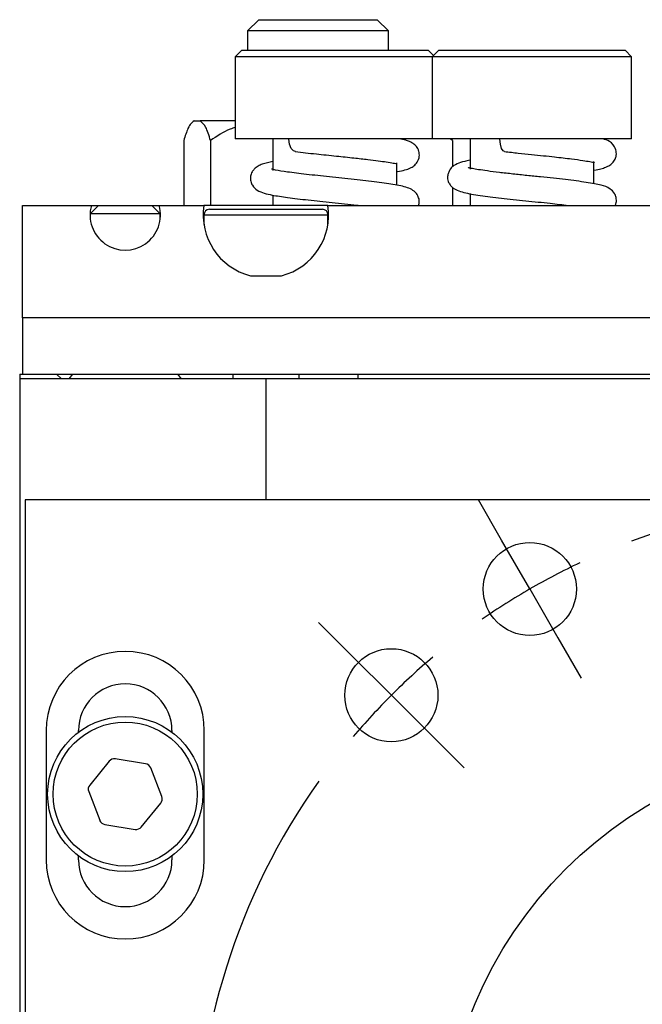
# Model space of a CAD drawing. Header units: inches. Extents: x 2.7 to 19.6, y 2.6 to 14.8.
# Tile 17 of 23: x 16.6 to 17.7, y 10.8 to 12.6. Entities that reach past the tile are written whole.
import ezdxf

# ---------------------------------------------------------------- set-up
doc = ezdxf.new("R2010")
doc.units = ezdxf.units.IN
doc.header["$MEASUREMENT"] = 0
doc.layers.add('SLD-0', color=7, linetype='Continuous')

# ---------------------------------------------------------------- blocks, each defined once
blk = doc.blocks.new('SW_CENTERMARKSYMBOL_4')
at = {"layer": 'SLD-0', "color": 0}
for p, q in [((-1.8313, 1.115), (-1.8726, 1.1866)), ((-1.7812, 1.0284), (-1.8313, 1.115)), ((-1.7812, 1.0284), (-1.7312, 0.9418)), ((-2.0979, 0.9104), (-2.1564, 0.9689)), ((-1.7312, 0.9418), (-1.6899, 0.8702)), ((-2.0272, 0.8397), (-2.0979, 0.9104)), ((-2.0272, 0.8397), (-1.9565, 0.769)), ((-1.9565, 0.769), (-1.898, 0.7105))]:
    blk.add_line(p, q, dxfattribs=at)
for start, end in [(54.6498, 110.3502), (115.1751, 120), (120, 124.8249), (130.1751, 135), (135, 139.8249), (144.6498, 215.3502)]:
    blk.add_arc((-1.1875, 0), 1.1875, start, end, dxfattribs=at)

msp = doc.modelspace()

# ---------------------------------------------------------------- linework, layer by layer
at = {"color": 7, "linetype": 'Continuous', "lineweight": 25}
for p, q in [((16.9934, 12.5791), (16.9734, 12.5591)), ((16.9934, 12.5791), (17.2014, 12.5791)), ((17.2014, 12.5791), (17.2034, 12.5791)), ((17.2234, 12.5591), (17.2034, 12.5791)), ((16.9734, 12.5591), (16.9734, 12.5248)), ((17.2211, 12.5591), (16.9734, 12.5591)), ((17.2234, 12.5591), (17.2211, 12.5591)), ((17.2234, 12.5248), (17.2234, 12.5591)), ((16.9628, 12.5248), (16.9513, 12.5133)), ((16.9513, 12.5133), (16.9513, 12.3673)), ((17.3013, 12.5133), (16.9513, 12.5133)), ((16.9628, 12.5248), (17.2941, 12.5248)), ((17.3034, 12.5154), (17.2941, 12.5248)), ((17.3128, 12.5248), (17.3013, 12.5133)), ((17.3013, 12.5133), (17.3013, 12.3673)), ((17.6556, 12.5133), (17.3013, 12.5133)), ((17.3128, 12.5248), (17.6441, 12.5248)), ((17.6556, 12.5133), (17.6441, 12.5248)), ((17.6556, 12.3673), (17.6556, 12.5133)), ((16.8782, 12.3992), (16.8778, 12.3992)), ((16.8782, 12.3992), (16.889, 12.3992)), ((16.9513, 12.3992), (16.889, 12.3992)), ((16.8598, 12.3642), (16.8598, 12.2492)), ((16.9074, 12.3642), (16.9074, 12.2492)), ((17.3013, 12.3673), (16.9513, 12.3673)), ((17.0184, 12.3673), (17.0184, 12.3113)), ((17.3044, 12.3673), (17.3013, 12.3673)), ((17.6556, 12.3673), (17.3044, 12.3673)), ((17.3371, 12.3642), (17.3331, 12.3673)), ((17.3371, 12.3642), (17.3371, 12.3178)), ((17.3684, 12.3673), (17.3684, 12.3138)), ((17.2384, 12.2851), (17.2384, 12.3247)), ((17.5884, 12.2878), (17.5884, 12.3272)), ((17.3371, 12.2814), (17.3371, 12.2492)), ((17.0184, 12.2674), (17.0184, 12.2492)), ((17.3684, 12.2702), (17.3684, 12.2492)), ((16.5734, 12.0492), (16.5734, 12.2492)), ((16.5734, 12.2492), (16.6958, 12.2492)), ((16.7087, 12.2492), (16.6937, 12.2342)), ((16.6958, 12.2492), (16.7087, 12.2492)), ((16.7087, 12.2492), (16.7559, 12.2492)), ((16.7559, 12.2492), (16.8032, 12.2492)), ((16.8182, 12.2342), (16.8032, 12.2492)), ((16.8032, 12.2492), (16.8161, 12.2492)), ((16.8161, 12.2492), (16.8957, 12.2492)), ((17.1161, 12.2492), (16.8957, 12.2492)), ((17.1161, 12.2492), (19.0207, 12.2492)), ((16.6937, 12.2342), (16.6937, 12.2266)), ((16.7559, 12.2342), (16.6937, 12.2342)), ((16.8182, 12.2342), (16.7559, 12.2342)), ((16.8182, 12.2266), (16.8182, 12.2342)), ((16.8957, 12.2324), (16.8957, 12.2154)), ((16.8957, 12.2324), (17.0059, 12.2324)), ((16.9055, 12.2423), (17.0059, 12.2423)), ((17.0059, 12.2423), (17.1063, 12.2423)), ((17.0059, 12.2324), (17.1161, 12.2324)), ((17.1161, 12.2154), (17.1161, 12.2324)), ((16.9782, 12.1242), (16.9838, 12.1242)), ((16.9838, 12.1242), (17.0276, 12.1242)), ((17.028, 12.1242), (17.0336, 12.1242)), ((16.5734, 12.0492), (16.5734, 11.9492)), ((19.5634, 12.0492), (16.5734, 12.0492)), ((16.5684, 11.9492), (16.5734, 11.9492)), ((16.5684, 11.9492), (16.5684, 11.9412)), ((16.5734, 11.9492), (19.5634, 11.9492)), ((16.6338, 11.9492), (16.6424, 11.9412)), ((16.6624, 11.9492), (16.6559, 11.9412)), ((16.8559, 11.9412), (16.8494, 11.9492)), ((16.9469, 11.9492), (16.9469, 11.9412)), ((17.065, 11.9412), (17.065, 11.9492)), ((16.5684, 11.9412), (16.5684, 8.9412)), ((17.0059, 11.9412), (16.5684, 11.9412)), ((17.0059, 11.9412), (17.0059, 11.7262)), ((19.1309, 11.9412), (17.0059, 11.9412)), ((19.5584, 11.7262), (16.5784, 11.7262)), ((16.5784, 11.7262), (16.5784, 9.3522)), ((16.6154, 11.3162), (16.6154, 11.0862)), ((16.6729, 11.3132), (16.6729, 11.3162)), ((16.8389, 11.3162), (16.8389, 11.3132)), ((16.8964, 11.0862), (16.8964, 11.3162)), ((16.7273, 11.2616), (16.6929, 11.2193)), ((16.7922, 11.2571), (16.7383, 11.2658)), ((16.8208, 11.1987), (16.8014, 11.2497)), ((16.691, 11.2076), (16.7105, 11.1566)), ((16.7845, 11.1447), (16.8189, 11.1871)), ((16.7196, 11.1492), (16.7735, 11.1405)), ((16.6729, 11.0862), (16.6729, 11.0932)), ((16.8389, 11.0932), (16.8389, 11.0862))]:
    msp.add_line(p, q, dxfattribs=at)
at = {"color": 7, "linetype": 'Continuous', "lineweight": 25, "flags": 128}
for points in [[(17.0581, 12.3448), (17.0548, 12.346), (17.0505, 12.3505), (17.0475, 12.3578), (17.0464, 12.3666), (17.0464, 12.3673)], [(17.4298, 12.3448), (17.4273, 12.346), (17.4244, 12.3505), (17.4223, 12.3578), (17.4215, 12.3666), (17.4215, 12.3673)], [(17.17, 11.9412), (17.17, 11.9424), (17.17, 11.9492)]]:
    msp.add_lwpolyline(points, dxfattribs=at)
at = {"color": 7, "linetype": 'Continuous', "lineweight": 25}
for centre, radius in [((17.4747, 11.5676), 0.0827), ((17.2287, 11.3788), 0.0827), ((16.7559, 11.2032), 0.1378), ((16.7559, 11.2032), 0.128), ((18.0684, 10.5392), 0.75)]:
    msp.add_circle(centre, radius, dxfattribs=at)
for centre, radius, start, end in [((16.9756, 12.2776), 0.156, 128.821, 129.946), ((16.9055, 12.2324), 0.00984, 90, 180), ((17.1063, 12.2324), 0.00984, 0, 90), ((16.7559, 11.3162), 0.1405, 0, 180), ((16.7559, 11.3162), 0.083, 0, 180), ((16.7365, 11.2541), 0.0118, 80.8771, 140.8771), ((16.7903, 11.2455), 0.0118, 20.8771, 80.8771), ((16.702, 11.2118), 0.0118, 140.8771, 200.8771), ((16.8098, 11.1945), 0.0118, 320.8771, 20.8771), ((16.7215, 11.1608), 0.0118, 200.8771, 260.8771), ((16.7754, 11.1522), 0.0118, 260.8771, 320.8771), ((16.7559, 11.0862), 0.1405, 180, 0), ((16.7559, 11.0862), 0.083, 180, 0)]:
    msp.add_arc(centre, radius, start, end, dxfattribs=at)
for centre, major_axis, start_param, end_param in [((16.7559, 12.2322), (0.0442, 0.0442), 2.080719, 5.773253), ((17.0059, 12.2322), (0.0788, 0.0788), 2.203126, 3.675766), ((17.0059, 12.2322), (0.0788, 0.0788), 4.178206, 5.650845)]:
    msp.add_ellipse(centre, major_axis=major_axis, ratio=0.99999, start_param=start_param, end_param=end_param, dxfattribs=at)
for points, knots in [([(16.8782, 12.3992), (16.8764, 12.3978), (16.8727, 12.3951), (16.8663, 12.3855), (16.8623, 12.3722), (16.8598, 12.3642)], [0, 0, 0, 0, 0.279514, 0.563465, 1, 1, 1, 1]), ([(16.9074, 12.3642), (16.9061, 12.3689), (16.9034, 12.3784), (16.8973, 12.3921), (16.8923, 12.3963), (16.889, 12.3992)], [0, 0, 0, 0, 0.2413586, 0.488905, 1, 1, 1, 1]), ([(16.9513, 12.3876), (16.9483, 12.3867), (16.9325, 12.3818), (16.9187, 12.3721), (16.9074, 12.3642)], [0, 0, 0, 0, 0.187004, 1, 1, 1, 1]), ([(17.2384, 12.309), (17.2387, 12.3091), (17.2448, 12.31), (17.2524, 12.312), (17.2613, 12.3148), (17.2686, 12.319), (17.2752, 12.3255), (17.279, 12.3354), (17.2782, 12.3442), (17.2757, 12.3503), (17.2722, 12.3554), (17.2656, 12.3608), (17.26, 12.3631), (17.2526, 12.3656), (17.2471, 12.3667), (17.2443, 12.3673)], [0, 0, 0, 0, 0.008056, 0.154568, 0.277145, 0.355731, 0.428926, 0.507512, 0.570434, 0.606948, 0.638988, 0.706912, 0.824373, 0.912762, 1, 1, 1, 1]), ([(17.5884, 12.3115), (17.5885, 12.3115), (17.5939, 12.3123), (17.6004, 12.3141), (17.609, 12.3166), (17.6141, 12.3189), (17.6187, 12.3217), (17.6233, 12.326), (17.6267, 12.3319), (17.6289, 12.339), (17.628, 12.3491), (17.6208, 12.3606), (17.6121, 12.365), (17.6064, 12.3668), (17.6047, 12.3673)], [0, 0, 0, 0, 0.002475, 0.145593, 0.268614, 0.357655, 0.412346, 0.488991, 0.52591, 0.576701, 0.655007, 0.742794, 0.9202, 1, 1, 1, 1]), ([(17.058, 12.3449), (17.0702, 12.3434), (17.0932, 12.3408), (17.1298, 12.337), (17.1611, 12.3337), (17.186, 12.3309), (17.2053, 12.3285), (17.2212, 12.3262), (17.2334, 12.3242), (17.2389, 12.3231), (17.239, 12.3237), (17.239, 12.3239)], [0, 0, 0, 0, 0.171618, 0.32366, 0.456141, 0.569341, 0.663408, 0.748769, 0.851252, 0.969959, 1, 1, 1, 1]), ([(17.4297, 12.3448), (17.4378, 12.3439), (17.4533, 12.3423), (17.477, 12.3398), (17.4986, 12.3376), (17.5231, 12.3349), (17.5473, 12.3321), (17.5682, 12.3292), (17.5819, 12.327), (17.5892, 12.3252), (17.5894, 12.3256), (17.5895, 12.3258)], [0, 0, 0, 0, 0.120812, 0.232851, 0.336209, 0.430859, 0.594059, 0.723429, 0.82772, 0.932267, 1, 1, 1, 1]), ([(17.0184, 12.3269), (17.0152, 12.3263), (17.008, 12.3249), (16.9997, 12.3226), (16.9922, 12.3194), (16.9861, 12.3153), (16.9809, 12.3086), (16.9781, 12.3008), (16.9785, 12.2918), (16.9825, 12.2826), (16.9917, 12.2745), (17.0026, 12.2707), (17.0185, 12.267), (17.044, 12.2631), (17.0806, 12.2588), (17.1235, 12.2543), (17.1553, 12.2511), (17.1703, 12.2493), (17.1719, 12.2492)], [0, 0, 0, 0, 0.046819, 0.10226, 0.14958, 0.191811, 0.216171, 0.244602, 0.275214, 0.304703, 0.358203, 0.43189, 0.508504, 0.619105, 0.738275, 0.860248, 0.984635, 1, 1, 1, 1]), ([(17.3684, 12.3293), (17.3652, 12.3287), (17.3561, 12.3269), (17.3447, 12.3234), (17.3358, 12.3175), (17.335, 12.3159), (17.3332, 12.3131), (17.3325, 12.3119), (17.3316, 12.3106), (17.3305, 12.3083), (17.329, 12.3045), (17.3282, 12.2994), (17.3289, 12.2941), (17.3304, 12.2899), (17.3321, 12.2867), (17.3341, 12.2841), (17.3383, 12.2799), (17.3457, 12.2757), (17.3612, 12.2708), (17.385, 12.2669), (17.4231, 12.2621), (17.4668, 12.2575), (17.5094, 12.2532), (17.5327, 12.2504), (17.5432, 12.2492)], [0, 0, 0, 0, 0.038918, 0.108488, 0.181525, 0.218922, 0.226055, 0.229348, 0.232635, 0.23974, 0.248337, 0.265029, 0.278557, 0.289251, 0.299378, 0.314019, 0.333818, 0.388276, 0.448166, 0.564149, 0.679381, 0.794695, 0.90716, 1, 1, 1, 1]), ([(17.2771, 12.2492), (17.2775, 12.2502), (17.2785, 12.2532), (17.2784, 12.258), (17.2774, 12.2627), (17.2758, 12.2664), (17.2732, 12.2708), (17.2685, 12.2754), (17.2569, 12.2816), (17.2365, 12.286), (17.2041, 12.2906), (17.1631, 12.2952), (17.119, 12.2998), (17.0774, 12.3042), (17.0435, 12.3084), (17.0251, 12.3114), (17.0167, 12.3135), (17.016, 12.3135), (17.0157, 12.3136)], [0, 0, 0, 0, 0.0089439, 0.0241651, 0.0365211, 0.0465141, 0.0577804, 0.0944369, 0.1491135, 0.2641573, 0.3789192, 0.4936838, 0.6078523, 0.7186294, 0.8250473, 0.9218399, 0.966199, 1, 1, 1, 1]), ([(17.6264, 12.2492), (17.627, 12.2507), (17.6288, 12.2548), (17.6284, 12.2631), (17.6244, 12.2725), (17.6142, 12.2815), (17.6041, 12.2844), (17.5898, 12.2877), (17.5702, 12.2909), (17.5451, 12.2942), (17.5167, 12.2973), (17.4936, 12.2997), (17.4692, 12.3023), (17.4442, 12.3049), (17.4202, 12.3076), (17.3994, 12.3102), (17.3834, 12.3126), (17.3729, 12.3144), (17.3663, 12.316), (17.3655, 12.3162), (17.3652, 12.3163)], [0, 0, 0, 0, 0.017556, 0.045604, 0.071117, 0.112624, 0.202243, 0.25793, 0.315944, 0.430913, 0.488567, 0.548036, 0.610059, 0.674609, 0.741603, 0.80787, 0.867334, 0.919826, 0.965342, 1, 1, 1, 1])]:
    msp.add_open_spline(points, degree=3, knots=knots, dxfattribs=at)

# ---------------------------------------------------------------- block references
at = {"layer": 'SLD-0', "color": 7}
msp.add_blockref('SW_CENTERMARKSYMBOL_4', (19.2559, 10.5392), dxfattribs=at)

doc.saveas('drawing.dxf')
